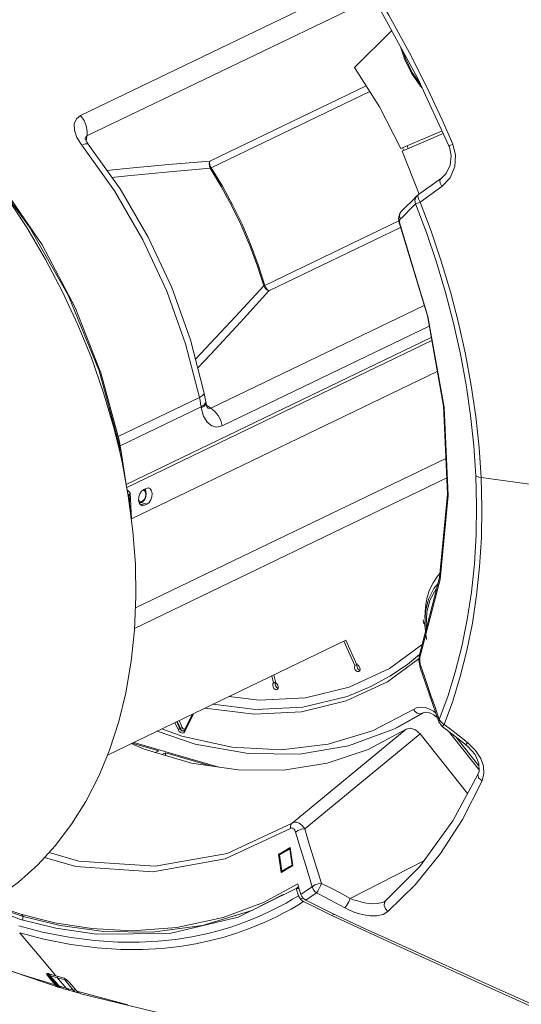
# Model space of a CAD drawing. Header units: millimetres. Extents: x 3925 to 5043, y -86 to 778.
# Tile 60 of 96: x 4729 to 4763, y 334 to 400. Entities that reach past the tile are written whole.
import ezdxf

# ---------------------------------------------------------------- set-up
doc = ezdxf.new("R2010")
doc.units = ezdxf.units.MM
doc.header["$LTSCALE"] = 46.255
for name, color, linetype in [('H30-RUBBER-MDXF_CONTINUOUS_LINE', 7, 'CONTINUOUS'), ('H30K-FRONT-CDXF_CONTINUOUS_LINE', 7, 'CONTINUOUS'), ('H30K-INDICATDXF_CONTINUOUS_LINE', 7, 'CONTINUOUS'), ('H30K-TOP-COVDXF_CONTINUOUS_LINE', 7, 'CONTINUOUS'), ('H60-LSM-GUIDDXF_CONTINUOUS_LINE', 7, 'CONTINUOUS'), ('LENS-STICK-LDXF_CONTINUOUS_LINE', 7, 'CONTINUOUS'), ('PJ-LENS-B10RDXF_CONTINUOUS_LINE', 7, 'CONTINUOUS')]:
    doc.layers.add(name, color=color, linetype=linetype)

msp = doc.modelspace()

# ---------------------------------------------------------------- linework, layer by layer
at = {"layer": 'H30-RUBBER-MDXF_CONTINUOUS_LINE', "color": 7, "linetype": 'Continuous', "lineweight": 0}
for p, q in [((4751.6873, 397.1652), (4754.1927, 399.6351)), ((4757.5996, 392.8753), (4754.8133, 391.6825)), ((4754.8962, 391.5005), (4757.6835, 392.6938)), ((4754.8962, 391.5005), (4756.0584, 388.6019)), ((4756.48, 360.4342), (4756.4392, 359.5124)), ((4756.3415, 359.8853), (4756.3327, 359.7982)), ((4756.3327, 359.7982), (4756.3539, 359.7039)), ((4756.4392, 359.5124), (4756.5588, 358.5488)), ((4750.9696, 358.435), (4751.718, 356.7941)), ((4751.8447, 356.8483), (4751.0938, 358.4949)), ((4756.0489, 357.2621), (4753.9169, 355.7003)), ((4755.2703, 356.8682), (4756.0826, 357.5284)), ((4751.718, 356.7941), (4751.8421, 356.8539)), ((4751.93, 356.8117), (4751.8447, 356.8483)), ((4751.8693, 356.8378), (4751.8518, 356.787)), ((4751.8518, 356.787), (4751.8606, 356.6819)), ((4751.8606, 356.6819), (4751.9058, 356.5786)), ((4751.9849, 356.3876), (4752.0392, 356.4383)), ((4754.0661, 356.0619), (4755.2703, 356.8682)), ((4746.1089, 356.0929), (4746.2289, 355.6122)), ((4746.2289, 355.6122), (4746.3477, 355.6695)), ((4746.3728, 355.6175), (4746.2386, 356.1554)), ((4752.7974, 355.3751), (4754.0661, 356.0619)), ((4746.3295, 355.5282), (4746.3544, 355.4212)), ((4746.4635, 355.1724), (4746.4873, 355.1873)), ((4756.3061, 353.5957), (4754.3777, 352.5129)), ((4754.7043, 352.6702), (4756.3893, 353.6162)), ((4756.2311, 353.5534), (4756.3321, 353.6021)), ((4756.306, 353.5956), (4756.4949, 353.6424)), ((4756.308, 353.5966), (4756.3061, 353.5957)), ((4739.7753, 352.4702), (4739.5618, 352.9382)), ((4739.9022, 352.5279), (4739.6875, 352.9988)), ((4739.9392, 352.5457), (4739.7244, 353.0166)), ((4740.0661, 352.6035), (4739.8501, 353.0771)), ((4740.7612, 353.5161), (4740.2145, 352.4112)), ((4740.7964, 353.4623), (4740.2388, 352.3353)), ((4740.7416, 353.5067), (4740.2659, 352.5453)), ((4740.8156, 353.5423), (4740.7964, 353.4623)), ((4757.0488, 353.4596), (4757.2942, 353.255)), ((4739.9022, 352.5279), (4739.9392, 352.5457)), ((4740.1101, 352.5403), (4740.0661, 352.6035)), ((4740.1494, 352.3746), (4740.07, 352.3976)), ((4740.1773, 352.37), (4740.1136, 352.3558)), ((4740.196, 352.3849), (4740.1494, 352.3746)), ((4740.2388, 352.3353), (4740.1688, 352.2559)), ((4740.191, 352.3794), (4740.1773, 352.37)), ((4754.7042, 352.6702), (4754.3777, 352.5129)), ((4760.0914, 349.7751), (4758.0402, 352.3522)), ((4760.0866, 350.0164), (4758.5251, 351.9782))]:
    msp.add_line(p, q, dxfattribs=at)
for points in [[(4754.8243, 398.4864), (4755.059, 397.7414), (4755.5355, 396.7736), (4756.1457, 395.901), (4756.2492, 395.7946)], [(4754.9955, 398.175), (4755.1249, 397.7629), (4755.5834, 396.829), (4756.1395, 396.0317)], [(4751.6873, 397.1652), (4753.3656, 394.5018), (4754.8133, 391.6825)], [(4757.454, 362.995), (4757.2949, 362.8336), (4756.9866, 362.3838), (4756.7552, 361.896), (4756.5965, 361.3984), (4756.4992, 360.9074), (4756.4519, 360.4337), (4756.4434, 359.9835)], [(4757.3256, 362.3381), (4757.0328, 361.9941), (4756.681, 361.2742), (4756.48, 360.4342)], [(4757.2328, 361.9789), (4757.1875, 361.9341), (4756.8034, 361.2445), (4756.5787, 360.4178), (4756.5239, 359.4921), (4756.5451, 359.3154)], [(4756.3539, 359.7039), (4756.4014, 359.6169), (4756.442, 359.5765)], [(4756.2606, 358.2139), (4754.0466, 356.5931), (4751.3262, 355.3281), (4748.3778, 354.6092), (4745.2559, 354.4498), (4743.2239, 354.7028)], [(4751.718, 356.7941), (4751.6886, 356.7084), (4751.6974, 356.6032), (4751.7426, 356.5), (4751.815, 356.4197), (4751.9, 356.3787), (4751.9849, 356.3876)], [(4751.9058, 356.5786), (4751.9783, 356.4984), (4752.0471, 356.4652)], [(4752.0527, 356.6327), (4752.0043, 356.7346), (4751.93, 356.8117)], [(4752.0392, 356.4383), (4752.0651, 356.5268), (4752.0527, 356.6327)], [(4753.9169, 355.7003), (4751.1309, 354.4031), (4748.1125, 353.6661), (4744.9155, 353.5021), (4741.6003, 353.9144), (4741.5925, 353.9167)], [(4746.2289, 355.6122), (4746.1797, 355.546), (4746.1662, 355.4495)], [(4746.3639, 355.6529), (4746.343, 355.6247), (4746.3295, 355.5282)], [(4746.5147, 355.4624), (4746.4538, 355.5561), (4746.3728, 355.6175)], [(4752.7974, 355.3751), (4751.1917, 354.71), (4748.1973, 353.9799), (4745.0268, 353.8181), (4742.1349, 354.1781)], [(4746.1662, 355.4495), (4746.1911, 355.3425), (4746.2494, 355.2466), (4746.3292, 355.1815), (4746.4142, 355.1603), (4746.4635, 355.1724)], [(4746.3544, 355.4212), (4746.4127, 355.3253), (4746.4925, 355.2601), (4746.5293, 355.251)], [(4746.4873, 355.1873), (4746.5334, 355.2571), (4746.5432, 355.3555), (4746.5147, 355.4624)], [(4755.6616, 353.8319), (4752.9047, 352.3924), (4749.9119, 351.4802), (4746.7326, 351.1103), (4743.4189, 351.2888), (4740.0249, 352.0127), (4738.6731, 352.51)], [(4757.1844, 353.5736), (4757.0235, 353.7023), (4756.7607, 353.8519), (4756.4824, 353.95), (4756.1957, 353.9857), (4755.9177, 353.9478), (4755.6616, 353.8319)], [(4756.2311, 353.5534), (4756.0876, 353.5263), (4755.929, 353.5698), (4755.7794, 353.6771), (4755.6616, 353.8319)], [(4756.4949, 353.6424), (4756.7582, 353.6023), (4757.0488, 353.4596)], [(4740.7964, 353.4623), (4740.7716, 353.4985), (4740.7706, 353.5207)], [(4738.366, 352.362), (4740.9253, 351.4937), (4744.504, 350.8554), (4747.9789, 350.8156), (4751.2888, 351.3721), (4754.3777, 352.5129)], [(4739.7753, 352.4702), (4739.8149, 352.4876), (4739.8612, 352.5087), (4739.9022, 352.5279)], [(4740.1688, 352.2559), (4740.0694, 352.2303), (4739.958, 352.263), (4739.8539, 352.3481), (4739.7753, 352.4702)], [(4740.1136, 352.3558), (4740.0337, 352.379), (4739.959, 352.4399), (4739.9022, 352.5279)], [(4740.0661, 352.6035), (4740.0265, 352.586), (4739.9801, 352.565), (4739.9392, 352.5457)], [(4740.07, 352.3976), (4739.9956, 352.4582), (4739.9392, 352.5457)], [(4740.2659, 352.5453), (4740.2259, 352.506), (4740.1687, 352.5041), (4740.1101, 352.5403)], [(4740.2145, 352.4112), (4740.2034, 352.393), (4740.191, 352.3794)], [(4740.2388, 352.3353), (4740.214, 352.3715), (4740.2125, 352.4065), (4740.2145, 352.4112)]]:
    msp.add_lwpolyline(points, dxfattribs=at)
at = {"layer": 'H30K-FRONT-CDXF_CONTINUOUS_LINE', "color": 7, "linetype": 'Continuous', "lineweight": 0}
for p, q in [((4758.0654, 391.8683), (4758.0923, 391.8011)), ((4758.0923, 391.8011), (4758.2193, 391.1937)), ((4758.3296, 391.9762), (4758.5136, 391.2489)), ((4757.4868, 389.6321), (4756.0106, 388.5827)), ((4758.1522, 389.7171), (4757.5878, 389.1234)), ((4757.5878, 389.1234), (4756.1192, 388.0678)), ((4755.5698, 388.1644), (4755.1413, 387.7374)), ((4755.8943, 388.4881), (4755.5698, 388.1644)), ((4755.9649, 388.4859), (4756.0106, 388.5827)), ((4755.1413, 387.7374), (4754.8554, 387.4529)), ((4755.5661, 387.7069), (4754.9413, 387.0882)), ((4755.8092, 387.948), (4755.5661, 387.7069)), ((4754.9413, 387.0882), (4754.7681, 386.9169)), ((4754.8478, 387.4451), (4754.8554, 387.4529)), ((4754.7077, 386.6472), (4754.7624, 386.4711)), ((4754.7905, 386.4652), (4754.7624, 386.4711)), ((4757.4654, 362.6046), (4756.127, 357.4245)), ((4756.1044, 357.6085), (4756.0637, 357.4593)), ((4756.0637, 357.4593), (4756.0387, 357.1245)), ((4756.0387, 357.1245), (4756.0881, 356.7695)), ((4756.0881, 356.7695), (4756.1308, 356.6246)), ((4756.1288, 356.8627), (4756.1553, 356.7746)), ((4756.9799, 354.1672), (4757.3845, 352.9926)), ((4757.3845, 352.9926), (4757.5268, 352.7585)), ((4747.4692, 346.1494), (4755.1688, 352.4886)), ((4757.5268, 352.7585), (4757.6109, 352.6822)), ((4757.6377, 352.7027), (4757.6109, 352.6822)), ((4757.6109, 352.6822), (4758.0547, 352.3411)), ((4757.7415, 352.8206), (4757.6377, 352.7027)), ((4757.6446, 352.8812), (4757.7414, 352.8206)), ((4757.7414, 352.8206), (4758.2517, 352.4252)), ((4758.0547, 352.3411), (4758.8615, 351.7188)), ((4758.2517, 352.4252), (4758.7762, 352.0177)), ((4748.324, 345.7664), (4756.1097, 352.176)), ((4759.3205, 348.1421), (4756.1097, 352.176)), ((4758.7762, 352.0177), (4759.3148, 351.598)), ((4758.8615, 351.7188), (4759.19, 351.4646)), ((4759.3148, 351.598), (4759.863, 351.0581)), ((4759.19, 351.4646), (4759.3478, 351.3331)), ((4759.3478, 351.3331), (4759.8226, 350.7786)), ((4760.3886, 349.997), (4760.4283, 349.4985)), ((4760.0407, 349.4857), (4760.0408, 349.486)), ((4760.4283, 349.4985), (4760.3073, 349.0046)), ((4747.3647, 345.7957), (4742.9545, 343.7397)), ((4747.4692, 346.1494), (4743.0903, 344.108)), ((4746.8186, 344.2022), (4747.3423, 344.5099)), ((4747.3475, 344.4746), (4746.872, 344.1952)), ((4747.3423, 344.5099), (4747.5233, 343.2755)), ((4746.5545, 344.0472), (4746.8186, 344.2022)), ((4746.7355, 342.8128), (4746.5545, 344.0472)), ((4746.6077, 344.0401), (4746.5545, 344.0472)), ((4746.872, 344.1952), (4746.6077, 344.0401)), ((4746.7887, 342.8057), (4746.6077, 344.0401)), ((4746.9996, 342.9677), (4746.7355, 342.8128)), ((4747.5233, 343.2755), (4746.9996, 342.9677)), ((4756.3635, 343.6), (4751.4021, 341.0758)), ((4745.5517, 340.8063), (4747.8567, 342.0612)), ((4747.9587, 341.6976), (4747.8567, 342.0612)), ((4748.0659, 341.335), (4747.9587, 341.6976)), ((4748.8403, 341.8586), (4748.4558, 341.5945)), ((4755.7822, 341.9871), (4753.9482, 340.1767)), ((4748.4558, 341.5945), (4748.0659, 341.335)), ((4748.2514, 341.0604), (4748.3971, 340.9601)), ((4726.9511, 340.7379), (4729.2235, 339.9868)), ((4742.8118, 339.7768), (4745.5517, 340.8063)), ((4751.0462, 340.4289), (4751.1717, 340.6113)), ((4753.7138, 340.8594), (4753.5726, 340.7939)), ((4753.7073, 340.7964), (4753.7896, 340.9124)), ((4753.7896, 340.9124), (4753.7136, 340.8594)), ((4753.7147, 340.8599), (4753.7138, 340.8594)), ((4729.2235, 339.9868), (4731.459, 339.4245)), ((4729.3308, 339.8564), (4729.224, 339.9867)), ((4739.6879, 339.0989), (4742.8118, 339.7768)), ((4736.675, 338.8897), (4739.6879, 339.0989))]:
    msp.add_line(p, q, dxfattribs=at)
for points in [[(4750.9376, 405.5924), (4752.4986, 403.2021), (4754.0079, 400.6926), (4755.4068, 398.158), (4756.6255, 395.7497), (4757.6117, 393.6328), (4758.3296, 391.9762)], [(4750.711, 405.2869), (4753.3208, 401.2209), (4755.9572, 396.4258), (4758.0654, 391.8683)], [(4758.3296, 391.9762), (4758.1222, 391.8904), (4758.0654, 391.8683)], [(4758.2193, 391.1937), (4758.1461, 390.5676), (4757.8673, 390.0049), (4757.4866, 389.6319)], [(4758.5136, 391.2489), (4758.4661, 390.4666), (4758.1522, 389.7171)], [(4757.5878, 389.1234), (4757.472, 389.3466), (4757.44, 389.5362), (4757.4866, 389.6319)], [(4755.8092, 387.948), (4755.7611, 388.1728), (4755.8195, 388.3891), (4755.8934, 388.4871)], [(4756.0107, 388.5828), (4755.9526, 388.5394), (4755.8934, 388.4871)], [(4756.1194, 388.0679), (4755.9999, 388.2936), (4755.9649, 388.4859)], [(4756.1192, 388.0678), (4756.0291, 388.0301), (4755.9435, 387.9958), (4755.8672, 387.967), (4755.8092, 387.948)], [(4755.8092, 387.948), (4756.5378, 386.019), (4757.2147, 384.0254), (4757.8311, 381.978), (4758.3763, 379.9002), (4758.8421, 377.8166), (4759.226, 375.7382), (4759.5277, 373.6664), (4759.7457, 371.6136), (4759.8796, 369.5945)], [(4756.1192, 388.0678), (4756.855, 386.1138), (4757.539, 384.0942), (4758.1619, 382.0199), (4758.713, 379.9144), (4759.1837, 377.8031), (4759.5717, 375.6973), (4759.8766, 373.5982), (4760.0969, 371.5185), (4760.2323, 369.4733)], [(4754.8478, 387.4451), (4754.7421, 387.2959), (4754.6671, 386.9771), (4754.7077, 386.6472)], [(4754.7681, 386.9169), (4754.722, 387.1404), (4754.7809, 387.3549), (4754.8478, 387.4451)], [(4754.7681, 386.9169), (4754.7493, 386.8909), (4754.7368, 386.8585), (4754.7293, 386.8203), (4754.7265, 386.7746), (4754.7289, 386.72), (4754.7367, 386.6613), (4754.7488, 386.6023), (4754.7658, 386.5388), (4754.7905, 386.4652)], [(4754.7623, 386.4712), (4756.6127, 380.3876), (4757.6895, 374.2923), (4757.9639, 368.3555), (4757.43, 362.7423), (4756.104, 357.6072)], [(4754.7905, 386.4652), (4756.6483, 380.3561), (4757.7296, 374.2308), (4758.0046, 368.2587), (4757.4654, 362.6046)], [(4759.8796, 369.5945), (4759.9305, 367.5854), (4759.8974, 365.6022), (4759.7803, 363.6567), (4759.5796, 361.7509), (4759.2954, 359.888), (4758.9294, 358.0777), (4758.4875, 356.3406), (4757.9787, 354.6944), (4757.411, 353.1448)], [(4760.2323, 369.4733), (4760.086, 369.5007), (4759.9659, 369.5421), (4759.8795, 369.5947)], [(4760.2323, 369.4733), (4760.2841, 367.4381), (4760.251, 365.4297), (4760.1332, 363.4595), (4759.9308, 361.5299), (4759.644, 359.6439), (4759.2744, 357.8113), (4758.8282, 356.0534), (4758.3144, 354.388), (4757.7414, 352.8206)], [(4760.2323, 369.4733), (4767.2814, 368.5238), (4774.3056, 367.4591), (4781.2491, 366.2832)], [(4756.127, 357.4245), (4756.0944, 357.5266), (4756.104, 357.6072)], [(4756.0946, 357.271), (4756.0896, 357.1775), (4756.0921, 357.0921), (4756.0995, 357.0157), (4756.1113, 356.9415), (4756.1288, 356.8627)], [(4756.127, 357.4245), (4756.1081, 357.357), (4756.0946, 357.271)], [(4756.1553, 356.7746), (4756.1256, 356.644), (4756.1306, 356.6252)], [(4756.1306, 356.6252), (4756.4626, 355.6654), (4756.9799, 354.1672)], [(4756.1553, 356.7746), (4756.5197, 355.7236), (4756.8503, 354.7683), (4757.1474, 353.9087), (4757.411, 353.1448)], [(4757.411, 353.1448), (4757.3793, 353.0128), (4757.3845, 352.9926)], [(4757.411, 353.1448), (4757.4548, 353.0691), (4757.5073, 353.0028), (4757.569, 352.9415), (4757.6446, 352.8812)], [(4755.1688, 352.4886), (4752.602, 351.1206), (4749.8325, 350.1998), (4746.8944, 349.7377), (4743.8325, 349.7412), (4740.6815, 350.2105)], [(4755.1688, 352.4886), (4755.4645, 352.5641), (4755.7997, 352.4538), (4756.1097, 352.176)], [(4759.3148, 351.598), (4759.2146, 351.484), (4759.19, 351.4646)], [(4740.6815, 350.2105), (4737.4919, 351.1381), (4736.6125, 351.5171)], [(4759.863, 351.0581), (4760.21, 350.5103), (4760.3886, 349.997)], [(4759.8226, 350.7786), (4760.0835, 350.1759), (4760.0941, 349.6426), (4760.0407, 349.4857)], [(4760.0408, 349.486), (4758.3337, 346.3008), (4756.0948, 343.2316), (4753.7897, 340.9125)], [(4760.3073, 349.0046), (4758.9681, 346.3982), (4757.495, 344.1138), (4755.7822, 341.9871)], [(4760.3073, 349.0046), (4760.087, 349.1985), (4760.0226, 349.4225), (4760.0407, 349.4857)], [(4747.3647, 345.7957), (4747.3611, 345.9362), (4747.3971, 346.0581), (4747.4692, 346.1494)], [(4747.7139, 345.54), (4747.6878, 345.6123), (4747.6542, 345.6801), (4747.6156, 345.7363), (4747.5767, 345.7765), (4747.5392, 345.8027), (4747.5019, 345.8184), (4747.4623, 345.8247), (4747.4174, 345.8194), (4747.3647, 345.7957)], [(4748.324, 345.7664), (4748.2428, 345.8872), (4748.1465, 345.9988), (4748.043, 346.0894), (4747.9438, 346.1523), (4747.8525, 346.1913), (4747.7649, 346.2122), (4747.6752, 346.2163), (4747.5779, 346.1993), (4747.4692, 346.1494)], [(4747.7139, 345.54), (4747.8818, 345.6584), (4748.1015, 345.7399), (4748.324, 345.7664)], [(4749.4525, 342.0872), (4749.0357, 343.448), (4748.6594, 344.6747), (4748.324, 345.7664)], [(4748.8403, 341.8586), (4748.424, 343.2206), (4748.0485, 344.4478), (4747.7139, 345.54)], [(4742.9545, 343.7397), (4738.0698, 342.8718), (4732.8715, 343.2203), (4730.7581, 343.835)], [(4743.0903, 344.108), (4738.2401, 343.2461), (4733.0783, 343.5921), (4731.0715, 344.1758)], [(4748.8382, 341.8592), (4749.0049, 341.9791), (4749.2272, 342.0618), (4749.4509, 342.0863)], [(4749.1129, 341.4389), (4748.9866, 341.5531), (4748.891, 341.6991), (4748.8382, 341.8592)], [(4749.1129, 341.4389), (4749.2019, 341.5685), (4749.2991, 341.739), (4749.3872, 341.9233), (4749.4509, 342.0863)], [(4751.4021, 341.0758), (4750.7155, 341.4385), (4750.065, 341.7754), (4749.4525, 342.0872)], [(4748.0642, 341.3408), (4748.1353, 341.1932), (4748.2514, 341.0604)], [(4749.113, 341.4393), (4748.758, 341.1963), (4748.3971, 340.9601)], [(4748.3971, 340.9601), (4749.3049, 340.4992), (4750.2067, 340.0546)], [(4751.0462, 340.4289), (4750.3658, 340.7908), (4749.7212, 341.1272), (4749.113, 341.4393)], [(4751.1717, 340.6113), (4751.3036, 340.851), (4751.4021, 341.0758)], [(4753.5726, 340.7939), (4753.2262, 340.7165), (4752.8534, 340.709), (4752.4981, 340.7486), (4752.1745, 340.8153), (4751.8855, 340.8965), (4751.6293, 340.9847), (4751.4021, 341.0758)], [(4751.5995, 340.1715), (4751.305, 340.2987), (4751.0462, 340.4289)], [(4753.9482, 340.1767), (4753.7738, 340.3577), (4753.6861, 340.5834), (4753.7073, 340.7964)], [(4750.2067, 340.0546), (4752.4142, 339.0119), (4754.6554, 337.995), (4756.8827, 336.9977)], [(4753.9482, 340.1767), (4753.6165, 339.9821), (4753.1882, 339.8869), (4752.7373, 339.8877), (4752.3147, 339.9521), (4751.9349, 340.0525), (4751.5995, 340.1715)], [(4731.459, 339.4245), (4733.9301, 339.036), (4736.675, 338.8897)], [(4756.8827, 336.9977), (4759.0694, 336.0109), (4761.2595, 335.015), (4763.5662, 333.9679)]]:
    msp.add_lwpolyline(points, dxfattribs=at)
at = {"layer": 'H30K-INDICATDXF_CONTINUOUS_LINE', "color": 7, "linetype": 'Continuous', "lineweight": 0}
for p, q in [((4731.0677, 335.9814), (4731.0696, 335.9209)), ((4731.0835, 335.8861), (4731.5543, 335.3474)), ((4731.1264, 335.9641), (4731.1297, 335.86)), ((4731.1297, 335.86), (4731.1271, 335.8608)), ((4731.1271, 335.8608), (4731.5169, 335.415)), ((4731.1297, 335.86), (4731.3352, 335.7996)), ((4731.3352, 335.7996), (4731.4896, 335.7545)), ((4731.6331, 335.7128), (4731.6283, 335.8175)), ((4731.6331, 335.7128), (4731.8285, 335.4817)), ((4732.1297, 335.6562), (4732.1351, 335.5676)), ((4731.5169, 335.415), (4731.7385, 335.1611)), ((4731.5543, 335.3474), (4731.6917, 335.1899)), ((4731.6917, 335.1899), (4731.7734, 335.1096)), ((4732.0587, 335.0674), (4731.7385, 335.1611)), ((4731.7385, 335.1611), (4731.84, 335.0669)), ((4731.7734, 335.1096), (4731.8977, 335.0277)), ((4731.8285, 335.4817), (4732.023, 335.2514)), ((4731.84, 335.0669), (4731.9551, 335.0028)), ((4731.8977, 335.0277), (4731.9994, 334.9874)), ((4731.9551, 335.0028), (4731.9991, 334.9875)), ((4731.9669, 335.6159), (4732.1351, 335.5676)), ((4732.023, 335.2514), (4732.2162, 335.0218)), ((4732.2162, 335.0218), (4732.0587, 335.0674)), ((4732.1378, 335.5668), (4732.1351, 335.5676)), ((4732.5144, 335.1045), (4732.1378, 335.5668)), ((4732.6945, 334.883), (4732.5144, 335.1045)), ((4732.472, 334.849), (4732.6192, 334.8063)), ((4732.6192, 334.8063), (4732.944, 334.7127)), ((4732.8201, 334.7691), (4732.6945, 334.883)), ((4732.9438, 334.7127), (4732.8201, 334.7691))]:
    msp.add_line(p, q, dxfattribs=at)
for points in [[(4731.0696, 335.9209), (4731.0707, 335.9114), (4731.0792, 335.8916), (4731.0835, 335.8861)], [(4731.0835, 335.8861), (4731.098, 335.8736), (4731.1271, 335.8608)], [(4731.4896, 335.7545), (4731.7996, 335.6643), (4731.9669, 335.6159)], [(4731.7385, 335.1611), (4731.6959, 335.1854), (4731.6917, 335.1899)], [(4731.9991, 334.9875), (4732.1424, 334.9453), (4732.3271, 334.8912), (4732.4719, 334.849)], [(4732.2632, 335.5696), (4732.2544, 335.5671), (4732.2164, 335.5608), (4732.1759, 335.56), (4732.1378, 335.5668)], [(4732.6945, 334.883), (4732.5373, 334.9284), (4732.3778, 334.9746), (4732.2162, 335.0218)], [(4732.4719, 334.849), (4732.4053, 334.8739), (4732.2162, 335.0218)], [(4732.6945, 334.883), (4732.7515, 334.8784), (4732.8124, 334.8957), (4732.8529, 334.9223)], [(4732.944, 334.7127), (4733.0753, 334.6912), (4733.0845, 334.6921)]]:
    msp.add_lwpolyline(points, dxfattribs=at)
at = {"layer": 'H30K-TOP-COVDXF_CONTINUOUS_LINE', "color": 7, "linetype": 'Continuous', "lineweight": 0}
for p, q in [((4736.6901, 351.5545), (4738.4753, 351.0352)), ((4738.2383, 350.921), (4738.4753, 351.0352)), ((4738.929, 350.9033), (4738.692, 350.7891)), ((4738.929, 350.9033), (4738.9375, 350.7177)), ((4738.929, 350.9033), (4741.9713, 350.0184)), ((4747.7572, 341.7463), (4743.828, 339.7983)), ((4747.9112, 341.254), (4747.7572, 341.7463)), ((4747.7572, 341.7463), (4747.9451, 341.7328)), ((4747.7916, 341.7851), (4747.9101, 341.8448)), ((4744.7665, 340.2632), (4746.8772, 341.3251)), ((4747.0674, 340.7551), (4747.5115, 341.0097)), ((4747.5115, 341.0097), (4747.9112, 341.254)), ((4747.9112, 341.254), (4747.9649, 341.1348)), ((4747.9649, 341.1348), (4748.0462, 341.0245)), ((4748.1836, 341.0908), (4748.0462, 341.0245)), ((4748.0462, 341.0245), (4748.1438, 340.9341)), ((4729.1344, 339.6401), (4726.6429, 340.607)), ((4726.8356, 340.6936), (4729.3301, 339.8559)), ((4746.5798, 340.493), (4747.0674, 340.7551)), ((4746.9194, 340.0865), (4747.4105, 340.3535)), ((4747.4105, 340.3535), (4747.856, 340.6133)), ((4747.856, 340.6133), (4748.2553, 340.8634)), ((4748.1438, 340.9341), (4748.2553, 340.8634)), ((4749.2059, 340.3832), (4748.2553, 340.8634)), ((4750.1471, 339.918), (4749.2059, 340.3832)), ((4731.5269, 339.0533), (4729.1344, 339.6401)), ((4729.1803, 339.6309), (4729.1349, 339.6399)), ((4729.3301, 339.8559), (4729.2682, 339.6136)), ((4729.3301, 339.8559), (4731.8213, 339.2443)), ((4743.828, 339.7983), (4739.2281, 338.7042)), ((4741.423, 339.241), (4744.7665, 340.2632)), ((4746.3832, 339.8145), (4746.9194, 340.0865)), ((4755.034, 337.6623), (4750.1471, 339.918)), ((4750.3201, 340.001), (4750.1474, 339.9178)), ((4729.0269, 339.2144), (4730.6301, 338.7945)), ((4734.2696, 338.651), (4731.5269, 339.0533)), ((4731.8213, 339.2443), (4734.7752, 338.8359)), ((4738.0341, 338.7901), (4741.423, 339.241)), ((4722.0716, 338.3499), (4731.7452, 335.0627)), ((4729.0881, 338.7434), (4730.7282, 338.3136)), ((4730.7282, 338.3136), (4732.5351, 337.9596)), ((4739.2281, 338.7042), (4734.2696, 338.651)), ((4734.7752, 338.8359), (4738.0341, 338.7901)), ((4738.4418, 338.1741), (4739.627, 338.2989)), ((4739.627, 338.2989), (4740.7063, 338.4695)), ((4730.3988, 337.1868), (4729.5174, 338.235)), ((4737.1424, 338.1082), (4738.4418, 338.1741)), ((4738.6866, 337.6976), (4739.8891, 337.8298)), ((4739.8891, 337.8298), (4740.9828, 338.0084)), ((4731.319, 336.0861), (4730.3988, 337.1868)), ((4729.3542, 335.8897), (4727.0332, 336.6513)), ((4731.4894, 335.2346), (4729.3542, 335.8897)), ((4730.9669, 336.0062), (4731.0131, 335.9975)), ((4730.9815, 335.9972), (4731.021, 335.9913)), ((4731.1456, 335.6418), (4730.9994, 335.8149)), ((4731.0131, 335.9975), (4731.2194, 335.9367)), ((4731.0131, 335.9975), (4731.0232, 335.9907)), ((4731.0616, 335.845), (4731.0399, 335.8792)), ((4731.0616, 335.845), (4731.0545, 335.9995)), ((4731.3712, 335.4785), (4731.0616, 335.845)), ((4731.4894, 335.2346), (4731.1456, 335.6418)), ((4731.2194, 335.9367), (4731.3507, 335.8982)), ((4731.319, 336.0861), (4731.3843, 336.0074)), ((4731.3507, 335.8982), (4731.6794, 335.8027)), ((4731.3843, 336.0074), (4731.5173, 335.8498)), ((4731.5517, 335.2646), (4731.3712, 335.4785)), ((4731.5623, 335.1615), (4731.4894, 335.2346)), ((4731.6334, 335.1849), (4731.5517, 335.2646)), ((4731.7375, 335.1214), (4731.6334, 335.1849)), ((4731.7452, 335.0627), (4731.6831, 335.0854)), ((4731.771, 335.112), (4731.7375, 335.1214)), ((4731.8163, 335.0479), (4731.7452, 335.0627)), ((4731.8651, 335.0491), (4731.8163, 335.0479)), ((4732.4572, 335.3908), (4732.9473, 334.8105)), ((4736.3967, 333.8783), (4732.9473, 334.8105)), ((4732.9473, 334.8105), (4733.0781, 334.695)), ((4733.0781, 334.695), (4733.2045, 334.6382)), ((4733.2045, 334.6382), (4733.2292, 334.6319))]:
    msp.add_line(p, q, dxfattribs=at)
for points in [[(4740.7063, 338.4695), (4741.6888, 338.6747), (4742.585, 338.9057), (4743.4043, 339.1552), (4744.154, 339.4168), (4744.8404, 339.685), (4745.4699, 339.9558), (4746.0483, 340.2259), (4746.5798, 340.493)], [(4740.9828, 338.0084), (4741.9774, 338.2221), (4742.8841, 338.4615), (4743.7125, 338.719), (4744.4701, 338.9879), (4745.1634, 339.2626), (4745.7992, 339.5391), (4746.3832, 339.8145)], [(4729.5174, 338.235), (4729.3016, 338.4902), (4729.0881, 338.7434)], [(4730.6301, 338.7945), (4732.3971, 338.4471), (4734.1449, 338.2203), (4735.7164, 338.1169), (4737.1424, 338.1082)], [(4732.5351, 337.9596), (4734.3181, 337.7312), (4735.9167, 337.6299), (4737.3668, 337.6256), (4738.6866, 337.6976)], [(4777.0508, 328.1542), (4771.4307, 330.3875), (4766.0111, 332.6943), (4760.5385, 335.1753), (4755.034, 337.6623)], [(4730.9994, 335.8149), (4730.9737, 335.847), (4730.9532, 335.876), (4730.937, 335.9029), (4730.9249, 335.9284), (4730.9174, 335.9529), (4730.9165, 335.9756), (4730.924, 335.9929), (4730.9404, 336.0033), (4730.9669, 336.0062)], [(4731.0399, 335.8792), (4731.0225, 335.9104), (4731.0087, 335.9396), (4730.9983, 335.9675), (4730.9917, 335.9948), (4730.9904, 336.0058)], [(4730.9994, 335.8149), (4731.0215, 335.8148), (4731.0443, 335.8258), (4731.0616, 335.845)], [(4731.6794, 335.8027), (4731.847, 335.7543), (4732.0201, 335.7046)], [(4732.0201, 335.7046), (4732.0861, 335.6793), (4732.1577, 335.6414), (4732.2317, 335.5934), (4732.2995, 335.5423), (4732.3575, 335.4929), (4732.4091, 335.4435), (4732.4572, 335.3908)], [(4731.4894, 335.2346), (4731.5116, 335.2344), (4731.5344, 335.2455), (4731.5517, 335.2646)], [(4731.6831, 335.0854), (4731.5746, 335.1515), (4731.5623, 335.1615)], [(4733.2045, 334.6382), (4746.8887, 331.289), (4762.7407, 327.9672), (4779.103, 324.0422)]]:
    msp.add_lwpolyline(points, dxfattribs=at)
at = {"layer": 'H60-LSM-GUIDDXF_CONTINUOUS_LINE', "color": 7, "linetype": 'Continuous', "lineweight": 0}
for p, q in [((4751.8421, 356.8937), (4751.88, 356.8959)), ((4736.7917, 351.6034), (4742.5244, 349.936))]:
    msp.add_line(p, q, dxfattribs=at)
at = {"layer": 'LENS-STICK-LDXF_CONTINUOUS_LINE', "color": 7, "linetype": 'Continuous', "lineweight": 0}
for p, q in [((4747.3222, 344.4123), (4746.6235, 344.0019)), ((4747.3222, 344.4123), (4747.4827, 343.3176)), ((4746.784, 342.9072), (4746.6235, 344.0019)), ((4747.4827, 343.3176), (4746.784, 342.9072)), ((4747.5182, 343.3101), (4746.8234, 342.902)), ((4746.8234, 342.902), (4746.784, 342.9072))]:
    msp.add_line(p, q, dxfattribs=at)
at = {"layer": 'PJ-LENS-B10RDXF_CONTINUOUS_LINE', "color": 7, "linetype": 'Continuous', "lineweight": 0}
for p, q in [((4733.203, 393.9164), (4752.1495, 403.0457)), ((4733.6266, 392.5346), (4752.927, 401.8344)), ((4741.9174, 390.8396), (4752.4694, 395.9241)), ((4742.0205, 390.3881), (4752.7117, 395.5396)), ((4733.4982, 392.3278), (4733.4985, 392.3303)), ((4733.504, 392.3453), (4733.4986, 392.3657)), ((4733.5515, 392.4852), (4733.6271, 392.5343)), ((4733.586, 392.1719), (4733.6266, 392.5346)), ((4735.4831, 388.827), (4733.2825, 391.9104)), ((4754.9369, 391.7389), (4755.0183, 391.5604)), ((4755.3188, 391.6975), (4755.2419, 391.866)), ((4726.895, 390.2809), (4729.7555, 386.3885)), ((4730.5953, 385.1897), (4727.938, 389.0923)), ((4745.6394, 382.453), (4754.6873, 386.8128)), ((4754.7976, 386.3554), (4745.9146, 382.0752)), ((4732.8267, 380.969), (4730.5953, 385.1897)), ((4745.5669, 382.4134), (4743.659, 380.3472)), ((4745.9146, 382.0752), (4743.9828, 379.9657)), ((4734.5755, 376.5376), (4732.8267, 380.969)), ((4756.3952, 381.1027), (4741.9903, 374.1617)), ((4756.7348, 379.6964), (4742.7549, 372.9602)), ((4756.8714, 378.9234), (4736.2837, 369.0033)), ((4756.9065, 378.7243), (4736.3151, 368.8024)), ((4734.4483, 376.6775), (4735.7343, 371.9553)), ((4735.7963, 372.0122), (4734.5755, 376.5376)), ((4757.2753, 376.6368), (4736.6287, 366.6883)), ((4734.7539, 375.193), (4735.423, 372.9221)), ((4735.734, 372.2433), (4741.2199, 374.8864)), ((4735.8689, 371.6302), (4741.3338, 374.2635)), ((4741.5373, 374.3885), (4741.3338, 374.2636)), ((4741.3477, 374.1754), (4741.3338, 374.2635)), ((4741.6414, 374.5122), (4741.5373, 374.3885)), ((4741.6519, 374.5847), (4741.6335, 374.6964)), ((4741.6519, 374.5846), (4741.6414, 374.5122)), ((4741.6519, 374.5846), (4741.6661, 374.4956)), ((4741.6661, 374.4956), (4741.6576, 374.4287)), ((4741.6978, 374.3503), (4741.666, 374.4956)), ((4741.9903, 374.1617), (4741.6926, 374.374)), ((4741.7485, 374.2141), (4741.6978, 374.3503)), ((4741.7385, 374.2022), (4741.7377, 374.2028)), ((4741.8002, 374.1641), (4741.7385, 374.2022)), ((4735.423, 372.9221), (4735.8199, 371.3299)), ((4735.669, 371.9238), (4735.7343, 371.9553)), ((4735.7343, 371.9553), (4735.7777, 371.7384)), ((4735.7777, 371.7384), (4735.8172, 371.5217)), ((4735.8263, 371.8644), (4735.7963, 372.0124)), ((4735.8935, 371.4948), (4735.8263, 371.8644)), ((4735.8172, 371.5217), (4735.8529, 371.3053)), ((4735.8357, 371.297), (4735.8529, 371.3053)), ((4735.9192, 370.8807), (4735.8529, 371.3053)), ((4735.9143, 371.3664), (4735.8935, 371.4948)), ((4735.9143, 371.3663), (4736.2837, 369.0033)), ((4736.9011, 360.6803), (4757.852, 370.7754)), ((4736.8429, 359.3016), (4757.9131, 369.4542)), ((4736.3439, 368.6578), (4736.5348, 368.4555)), ((4736.488, 368.3599), (4736.4063, 368.3208)), ((4736.5334, 367.3731), (4736.488, 368.3599)), ((4736.5348, 368.4555), (4736.5487, 368.4263)), ((4736.5487, 368.4263), (4736.6287, 366.6883)), ((4737.3208, 368.5607), (4737.2054, 368.3881)), ((4737.4638, 368.6716), (4737.3208, 368.5607)), ((4737.4116, 368.6311), (4737.4999, 368.6085)), ((4737.4638, 368.6716), (4737.627, 368.7503)), ((4737.4999, 368.6085), (4737.5753, 368.5098)), ((4737.519, 368.6812), (4737.5992, 368.5518)), ((4737.5753, 368.5098), (4737.6047, 368.3553)), ((4737.6047, 368.3553), (4737.5804, 368.1793)), ((4737.5992, 368.5518), (4737.6291, 368.3787)), ((4737.6291, 368.3787), (4737.6035, 368.1828)), ((4737.1861, 367.8835), (4737.1143, 367.9775)), ((4737.2647, 367.7857), (4737.1474, 367.7876)), ((4737.2911, 367.8566), (4737.1861, 367.8835)), ((4737.1965, 367.7017), (4737.5126, 367.6097)), ((4737.24, 367.6373), (4737.3276, 367.5886)), ((4737.4064, 367.8593), (4737.2647, 367.7857)), ((4737.4075, 367.9059), (4737.2911, 367.8566)), ((4737.2922, 367.8), (4737.6759, 367.6884)), ((4737.5261, 368.0008), (4737.4064, 367.8593)), ((4737.5098, 368.0204), (4737.4075, 367.9059)), ((4737.5804, 368.1793), (4737.5098, 368.0204)), ((4737.6759, 367.6884), (4737.5126, 367.6097)), ((4737.6035, 368.1828), (4737.5261, 368.0008)), ((4735.0059, 350.7429), (4751.0938, 358.4949))]:
    msp.add_line(p, q, dxfattribs=at)
for points in [[(4733.203, 393.9164), (4732.9232, 393.692), (4732.7722, 393.3551), (4732.777, 392.927), (4732.9496, 392.4332), (4733.2825, 391.9104)], [(4733.6457, 392.8355), (4733.5825, 393.2138), (4733.431, 393.5857), (4733.203, 393.9164)], [(4733.6266, 392.5346), (4733.6404, 392.6315), (4733.6468, 392.7319), (4733.6457, 392.8355)], [(4733.4985, 392.3303), (4733.506, 392.3784), (4733.5515, 392.4852)], [(4733.7088, 391.9859), (4733.6363, 392.0852), (4733.5452, 392.2421), (4733.504, 392.3453)], [(4733.7088, 391.9859), (4733.6568, 392.0142), (4733.5064, 391.9986), (4733.2825, 391.9104)], [(4741.5422, 375.1836), (4740.6216, 378.7676), (4739.3539, 382.2972), (4737.7607, 385.7141), (4735.8688, 388.9615), (4733.7089, 391.9859)], [(4734.9725, 390.2165), (4736.2733, 390.3448), (4739.1292, 390.6054), (4741.9174, 390.8396)], [(4741.9451, 390.355), (4741.891, 390.509), (4741.8808, 390.678), (4741.9174, 390.8396)], [(4741.9174, 390.8396), (4741.9108, 390.7104), (4741.932, 390.5867), (4741.9716, 390.4775), (4742.0205, 390.3881)], [(4726.7847, 390.325), (4728.2383, 388.351), (4729.5622, 386.3485), (4730.8328, 384.2012), (4731.9588, 382.0642), (4733.0196, 379.7855), (4733.9257, 377.5585), (4734.7539, 375.193)], [(4735.3189, 389.7315), (4736.3569, 389.8385), (4739.2052, 390.1124), (4741.9449, 390.3553)], [(4744.0214, 386.5523), (4743.3879, 387.8541), (4742.6946, 389.1238), (4741.9449, 390.3553)], [(4741.9451, 390.355), (4741.9678, 390.3642), (4741.993, 390.3752), (4742.0205, 390.3881)], [(4742.0205, 390.3881), (4742.7692, 389.1583), (4743.4616, 387.8902), (4744.0951, 386.5884)], [(4741.2199, 374.8864), (4740.2884, 378.5128), (4739.013, 382.0669), (4737.4034, 385.5255), (4735.4831, 388.827)], [(4729.7555, 386.3885), (4732.3786, 381.7352), (4734.4483, 376.6775)], [(4745.5669, 382.4134), (4745.1214, 383.8102), (4744.6056, 385.1915), (4744.0214, 386.5523)], [(4744.0951, 386.5884), (4744.6783, 385.2301), (4745.194, 383.8493), (4745.6394, 382.453)], [(4745.5669, 382.4137), (4745.588, 382.4263), (4745.6123, 382.4395), (4745.6394, 382.453)], [(4745.9146, 382.0752), (4745.7679, 382.1549), (4745.647, 382.2733), (4745.5669, 382.4137)], [(4745.6394, 382.453), (4745.7033, 382.3017), (4745.7985, 382.171), (4745.9146, 382.0752)], [(4743.659, 380.3472), (4741.6586, 378.2142), (4740.9541, 377.4733)], [(4743.9828, 379.9657), (4741.9873, 377.8183), (4741.1056, 376.8835)], [(4741.3338, 374.2635), (4741.299, 374.4707), (4741.2614, 374.6784), (4741.2199, 374.8864)], [(4741.5422, 375.1836), (4741.5329, 375.1219), (4741.4292, 375.0088), (4741.2201, 374.8858)], [(4741.6335, 374.6964), (4741.569, 375.0507), (4741.5422, 375.1836)], [(4741.6576, 374.4287), (4741.556, 374.3036), (4741.3479, 374.1753)], [(4741.7733, 374.1698), (4741.776, 374.1667), (4741.7485, 374.2141)], [(4742.7549, 372.9602), (4742.4022, 372.8763), (4742.0478, 372.9635), (4741.7374, 373.2273), (4741.4988, 373.6283), (4741.3477, 374.1754)], [(4741.9905, 374.1623), (4741.9158, 374.1331), (4741.8002, 374.1641)], [(4741.9903, 374.1617), (4742.2577, 373.9484), (4742.4845, 373.6643), (4742.6566, 373.3249), (4742.7549, 372.9602)], [(4735.7963, 372.0122), (4735.7964, 372.008), (4735.7793, 371.9834), (4735.7343, 371.9553)], [(4735.8199, 371.3299), (4735.9998, 370.5163), (4736.4197, 368.2485), (4736.7312, 365.85), (4736.8947, 363.6323)], [(4735.853, 371.3053), (4735.8976, 371.3336), (4735.9145, 371.3611), (4735.9143, 371.3663)], [(4736.5487, 368.4263), (4736.5324, 368.3901), (4736.488, 368.3599)], [(4737.2054, 368.3881), (4737.1323, 368.1785), (4737.1127, 367.9597)], [(4737.812, 368.7714), (4737.7738, 368.779), (4737.627, 368.7503)], [(4737.6759, 367.6884), (4737.8188, 367.7993), (4737.9343, 367.9719), (4738.0074, 368.1815), (4738.027, 368.4003)], [(4738.027, 368.4003), (4737.9885, 368.591), (4737.8997, 368.7227), (4737.812, 368.7714)], [(4737.1127, 367.9597), (4737.1512, 367.769), (4737.24, 367.6373)], [(4737.3276, 367.5886), (4737.3659, 367.581), (4737.5126, 367.6097)], [(4736.8947, 363.6323), (4736.9336, 361.4508), (4736.8374, 359.1707), (4736.6178, 357.0889), (4736.2497, 354.9579), (4735.7742, 353.0199), (4735.1443, 351.0785), (4734.4213, 349.3254), (4733.5443, 347.6104), (4732.5872, 346.0794), (4731.4825, 344.623), (4730.3095, 343.3469), (4729.0007, 342.1765), (4727.6345, 341.1829), (4726.1488, 340.3201), (4725.7854, 340.1394)]]:
    msp.add_lwpolyline(points, dxfattribs=at)
msp.add_ellipse((4737.2219, 368.3443), major_axis=(0.1914, 0.5428), ratio=0.595211, start_param=-0.9495837, end_param=-0.6379738, dxfattribs=at)

doc.saveas('drawing.dxf')
